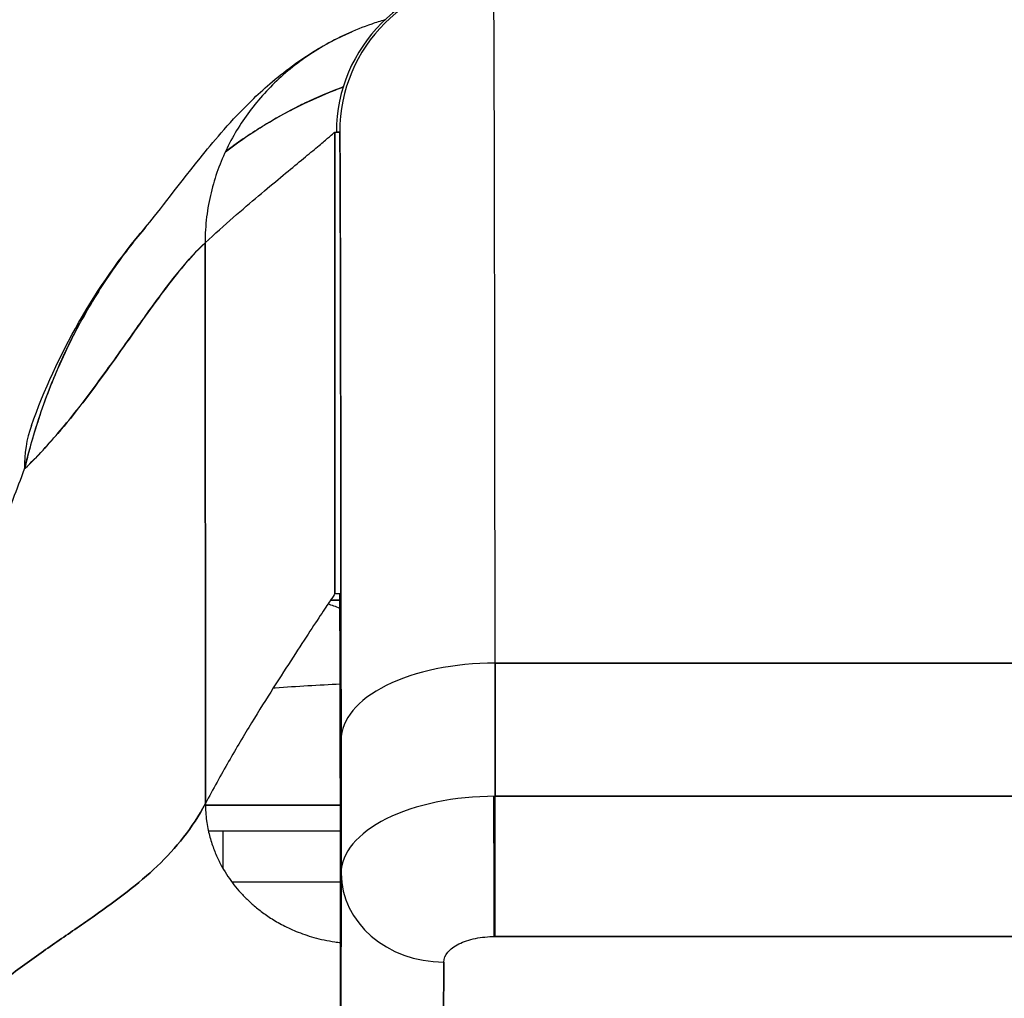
# Model space of a CAD drawing. Extents: x 785 to 1232, y 18 to 306.
# Tile 127 of 232: x 1046.322 to 1047.078, y 110.437 to 111.188. Entities that reach past the tile are written whole.
import ezdxf

# ---------------------------------------------------------------- set-up
doc = ezdxf.new("R2010")
doc.units = 0
doc.header["$LTSCALE"] = 4
doc.header["$MEASUREMENT"] = 0
doc.layers.get('0').update_dxf_attribs({"linetype": 'CONTINUOUS'})
doc.layers.get('DEFPOINTS').update_dxf_attribs({"linetype": 'CONTINUOUS'})
doc.styles.add('ROMANS', font='romans.shx')
doc.dimstyles.new('Default (ANSI)', dxfattribs={"dimscale": 20, "dimtxt": 0.07, "dimasz": 0.07, "dimexe": 0.125, "dimexo": 0.0625, "dimgap": 0.031496, "dimtad": 0, "dimtih": 1, "dimtoh": 1, "dimrnd": 1e-08, "dimzin": 0, "dimdsep": 46, "dimtxsty": 'ROMANS', "dimblk": 'Filled-1', "dimcen": 0.09, "dimdle": 0.393701, "dimclrd": 256, "dimclre": 256, "dimclrt": 256, "dimadec": 0, "dimazin": 0, "dimtfac": 0.928571, "dimtofl": 0, "dimtmove": 0, "dimatfit": 3, "dimfxl": 1, "dimtolj": 1, "dimtzin": 0, "dimlwd": -1, "dimlwe": -1, "dimarcsym": 0})

# ---------------------------------------------------------------- blocks, each defined once
blk = doc.blocks.new('Filled-1')
at = {"color": 0}
for p, q in [((0, 0), (-1, 0.17857)), ((-1, 0.17857), (-1, -0.17857)), ((-1, 0), (0, 0)), ((-1, -0.17857), (0, 0))]:
    blk.add_line(p, q, dxfattribs=at)
at = {"color": 0, "flags": 128}
blk.add_lwpolyline([(-1, -0.17857), (0, 0), (-1, 0.17857), (-1, -0.17857)], dxfattribs=at)
at = {"color": 0}
blk.add_solid([(-1, -0.17857), (0, 0), (-1, 0.17857), (-1, -0.17857)], dxfattribs=at)
blk = doc.blocks.new('*D10')
at = {"transparency": 16777216}
for p, q in [((1045.13786, 109.74667), (1045.13786, 116.19705)), ((1077.20036, 109.71542), (1077.20036, 116.19705)), ((1046.53786, 113.69705), (1056.60095, 113.69705)), ((1075.80036, 113.69705), (1065.73727, 113.69705))]:
    blk.add_line(p, q, dxfattribs=at)
at = {"layer": 'DEFPOINTS', "color": 0, "transparency": 16777216}
for p in [(1045.13786, 113.69705), (1045.13786, 108.49667), (1077.20036, 108.46542)]:
    blk.add_point(p, dxfattribs=at)
at = {"transparency": 16777216, "xscale": 1.400000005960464, "yscale": 1.400000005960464, "zscale": 1.400000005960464, "rotation": 180}
blk.add_blockref('Filled-1', (1045.13786, 113.69705), dxfattribs=at)
at = {"transparency": 16777216, "xscale": 1.400000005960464, "yscale": 1.400000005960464, "zscale": 1.400000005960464}
blk.add_blockref('Filled-1', (1077.20036, 113.69705), dxfattribs=at)
at = {"transparency": 16777216, "insert": (1061.16911, 113.69705), "char_height": 1.4, "attachment_point": 5, "style": 'ROMANS'}
blk.add_mtext('\\A1;\\fTahoma|b0|i0;\\H1.8200;(32.06)\\P\\fTahoma|b0|i0;\\H1.8200;(2 PL.)', dxfattribs=at)
blk = doc.blocks.new('*D11')
at = {"transparency": 16777216}
for p, q in [((1040.88786, 109.74667), (1040.88786, 116.19705)), ((1045.13786, 109.74667), (1045.13786, 116.19705)), ((1038.88786, 113.69705), (1036.64723, 113.69705)), ((1047.13786, 113.69705), (1049.13786, 113.69705))]:
    blk.add_line(p, q, dxfattribs=at)
at = {"layer": 'DEFPOINTS', "color": 0, "transparency": 16777216}
for p in [(1045.13786, 113.69705), (1040.88786, 108.49667), (1045.13786, 108.49667)]:
    blk.add_point(p, dxfattribs=at)
at = {"transparency": 16777216, "xscale": 2, "yscale": 2, "zscale": 2}
blk.add_blockref('Filled-1', (1040.88786, 113.69705), dxfattribs=at)
at = {"transparency": 16777216, "xscale": 2, "yscale": 2, "zscale": 2, "rotation": 180}
blk.add_blockref('Filled-1', (1045.13786, 113.69705), dxfattribs=at)
at = {"transparency": 16777216, "insert": (1032.96969, 113.69705), "char_height": 2, "attachment_point": 5, "style": 'ROMANS'}
blk.add_mtext('\\A1;4.25', dxfattribs=at)
blk = doc.blocks.new('*D13')
at = {"transparency": 16777216}
for p, q in [((1008.82536, 109.71542), (1008.82536, 123.99923)), ((1077.20036, 109.71542), (1077.20036, 123.99923)), ((1010.22536, 121.49923), (1032.85269, 121.49923)), ((1075.80036, 121.49923), (1053.17303, 121.49923))]:
    blk.add_line(p, q, dxfattribs=at)
at = {"layer": 'DEFPOINTS', "color": 0, "transparency": 16777216}
for p in [(1008.82536, 121.49923), (1008.82536, 108.46542), (1077.20036, 108.46542)]:
    blk.add_point(p, dxfattribs=at)
at = {"transparency": 16777216, "xscale": 1.400000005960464, "yscale": 1.400000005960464, "zscale": 1.400000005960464, "rotation": 180}
blk.add_blockref('Filled-1', (1008.82536, 121.49923), dxfattribs=at)
at = {"transparency": 16777216, "xscale": 1.400000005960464, "yscale": 1.400000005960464, "zscale": 1.400000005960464}
blk.add_blockref('Filled-1', (1077.20036, 121.49923), dxfattribs=at)
at = {"transparency": 16777216, "insert": (1043.01286, 121.49923), "char_height": 1.4, "attachment_point": 5, "style": 'ROMANS'}
blk.add_mtext('\\A1;\\fTahoma|b0|i0;\\H1.8200;(68.37)\\P\\fTahoma|b0|i0;\\H1.8200;OPENING WIDTH', dxfattribs=at)

msp = doc.modelspace()

# ---------------------------------------------------------------- linework, layer by layer
for p, q in [((1046.56374, 110.74757), (1046.56374, 111.1019)), ((1046.56374, 111.1019), (1046.56743, 111.1019)), ((1046.56374, 111.1019), (1046.56374, 110.74757)), ((1046.56743, 111.1019), (1046.56492, 111.1019)), ((1046.46437, 110.58658), (1046.46412, 111.01684)), ((1046.46412, 111.01684), (1046.46437, 110.58658)), ((1046.56046, 110.74275), (1046.56752, 110.74275)), ((1046.56752, 110.74275), (1046.56046, 110.74275)), ((1046.56743, 110.74757), (1046.56374, 110.74757)), ((1047.23788, 110.6944), (1046.6867, 110.6944)), ((1046.6867, 110.6944), (1047.23788, 110.6944)), ((1046.68677, 110.59211), (1046.6867, 110.6944)), ((1046.6867, 110.6944), (1046.68677, 110.59211)), ((1046.56846, 110.63534), (1046.56853, 110.53306)), ((1046.56853, 110.53306), (1046.56846, 110.63534)), ((1046.68677, 110.59211), (1047.23795, 110.59211)), ((1047.23796, 110.59211), (1046.68677, 110.59211)), ((1046.46438, 110.58527), (1046.56794, 110.58527)), ((1046.56794, 110.58527), (1046.46438, 110.58527)), ((1046.46665, 110.56559), (1046.56797, 110.56559)), ((1046.47785, 110.56559), (1046.47785, 110.53673)), ((1046.56814, 110.35589), (1046.56853, 110.53306)), ((1046.56853, 110.53306), (1046.56814, 110.35589)), ((1046.68674, 110.48455), (1047.23792, 110.48455)), ((1047.23792, 110.48455), (1046.68674, 110.48455)), ((1046.64693, 110.2877), (1046.64732, 110.46487)), ((1046.64732, 110.46487), (1046.64693, 110.2877)), ((1046.56814, 110.35589), (1046.56807, 110.45818)), ((1046.56807, 110.45818), (1046.56814, 110.35589))]:
    msp.add_line(p, q)
for centre, radius, start, end in [((1046.68303, 111.1019), 0.11811, 90, 180), ((1046.68554, 111.1019), 0.11811, 90, 180), ((1046.68554, 111.1019), 0.11811, 90, 179.99983), ((1046.68554, 110.74757), 0.11811, 180.00014, 182.15717), ((1046.68554, 110.74757), 0.11811, 182.28369, 182.28604), ((1046.53646, 110.66401), 0.07874, 66.72367, 73.83489)]:
    msp.add_arc(centre, radius, start, end)
for centre, major_axis, ratio, start_param, end_param in [((1046.68554, 110.16879), (0, 1.05122), 0.001274, 5.235988, 6.283185), ((1046.68554, 110.16879), (0, 1.05122), 0.001274, 5.235988, 6.283185), ((1046.56743, 110.16879), (0, 0.93311), 0.001274, 5.235988, 6.283185), ((1046.51594, 110.80978), (-0.18509, 0.06702), 0.665998, 6.096753, 6.099703), ((1046.51594, 110.80978), (-0.18509, 0.06702), 0.665998, 6.283145, 6.538921), ((1046.56743, 110.16879), (0, 0.57878), 0.001274, 5.235989, 6.283188), ((1046.68657, 110.63534), (-0.11811, -0.00009), 0.5, 4.710918, 6.281716), ((1046.68657, 110.63534), (-0.11811, -0.00009), 0.5, 4.710918, 6.281715), ((1046.68664, 110.53306), (-0.11811, -0.00009), 0.5, 4.710918, 6.281715), ((1046.68554, 110.16879), (0, 0.46067), 0.001274, 5.467569, 5.877733), ((1046.68554, 110.16879), (0, 0.46067), 0.001274, 5.467569, 5.877733), ((1046.68669, 110.55274), (0, 0.07874), 0.001274, 3.665191, 5.235988), ((1046.95437, 110.58523), (0.63976, -0.00006), 0.000044, 2.21939, 2.443303), ((1046.64727, 110.53306), (-0.07874, 0.00017), 0.866025, 0.002547, 1.573343), ((1046.95437, 110.52617), (-0.58071, 0.00005), 0.000044, 5.44032, 5.654334)]:
    msp.add_ellipse(centre, major_axis=major_axis, ratio=ratio, start_param=start_param, end_param=end_param)
for points, knots in [([(1046.60212, 111.18795), (1046.59868, 111.18696), (1046.5953, 111.18591), (1046.592, 111.18478), (1046.58523, 111.18248), (1046.57876, 111.17989), (1046.57257, 111.17706), (1046.56637, 111.17423), (1046.56047, 111.17116), (1046.55483, 111.16787), (1046.54919, 111.16459), (1046.54382, 111.16109), (1046.53871, 111.15741), (1046.5336, 111.15372), (1046.52876, 111.14985), (1046.52416, 111.14581), (1046.51957, 111.14177), (1046.51522, 111.13755), (1046.51113, 111.13317), (1046.50703, 111.1288), (1046.50318, 111.12426), (1046.49958, 111.11956), (1046.49597, 111.11486), (1046.49261, 111.11), (1046.4895, 111.10498), (1046.4864, 111.09997), (1046.48354, 111.09479), (1046.48095, 111.08945), (1046.47835, 111.0841), (1046.47602, 111.0786), (1046.47397, 111.07292), (1046.47192, 111.06724), (1046.47015, 111.06139), (1046.4687, 111.05536), (1046.46724, 111.04933), (1046.4661, 111.04313), (1046.46532, 111.03672), (1046.46454, 111.03031), (1046.46412, 111.02369), (1046.46412, 111.01684)], [0.167416, 0.167416, 0.167416, 0.167416, 0.2, 0.2, 0.2, 0.2666667, 0.2666667, 0.2666667, 0.3333333, 0.3333333, 0.3333333, 0.4, 0.4, 0.4, 0.4666667, 0.4666667, 0.4666667, 0.5333333, 0.5333333, 0.5333333, 0.6, 0.6, 0.6, 0.6666667, 0.6666667, 0.6666667, 0.7333333, 0.7333333, 0.7333333, 0.8, 0.8, 0.8, 0.8666667, 0.8666667, 0.8666667, 0.9333333, 0.9333333, 0.9333333, 1, 1, 1, 1]), ([(1046.4185, 111.02894), (1046.42581, 111.03753), (1046.44069, 111.05747), (1046.4702, 111.09417), (1046.48133, 111.10771), (1046.50494, 111.13124), (1046.51436, 111.13997), (1046.53274, 111.15402), (1046.53984, 111.15902), (1046.55632, 111.1691), (1046.56591, 111.17424), (1046.57664, 111.17887)], [0, 0, 0, 0, 0.755963, 0.755963, 1.131849, 1.131849, 1.32822, 1.32822, 1.431368, 1.431368, 1.538209, 1.538209, 1.538209, 1.538209]), ([(1046.5701, 111.13648), (1046.56955, 111.13628), (1046.56901, 111.13608), (1046.56846, 111.13587), (1046.55925, 111.13241), (1046.55013, 111.12853), (1046.54112, 111.12423), (1046.53935, 111.12338), (1046.53758, 111.12252), (1046.53581, 111.12164), (1046.5281, 111.1178), (1046.52049, 111.11365), (1046.51299, 111.10919), (1046.50332, 111.10345), (1046.49382, 111.09719), (1046.48454, 111.09042), (1046.48292, 111.08924), (1046.48131, 111.08804), (1046.4797, 111.08683)], [0.2548223, 0.2548223, 0.2548223, 0.2548223, 0.2585241, 0.2585241, 0.2585241, 0.3210109, 0.3210109, 0.3210109, 0.3333333, 0.3333333, 0.3333333, 0.3871157, 0.3871157, 0.3871157, 0.4564187, 0.4564187, 0.4564187, 0.4685106, 0.4685106, 0.4685106, 0.4685106]), ([(1046.4797, 111.08683), (1046.48785, 111.09298), (1046.49616, 111.09873), (1046.50462, 111.10407), (1046.51421, 111.11012), (1046.52397, 111.11566), (1046.5339, 111.12068), (1046.53465, 111.12106), (1046.53541, 111.12144), (1046.53618, 111.12182), (1046.54528, 111.12634), (1046.55451, 111.13044), (1046.56384, 111.1341), (1046.56592, 111.13491), (1046.56801, 111.13571), (1046.5701, 111.13648)], [0.5305648, 0.5305648, 0.5305648, 0.5305648, 0.5918842, 0.5918842, 0.5918842, 0.6613555, 0.6613555, 0.6613555, 0.6666667, 0.6666667, 0.6666667, 0.7302356, 0.7302356, 0.7302356, 0.7444397, 0.7444397, 0.7444397, 0.7444397]), ([(1046.46412, 111.01684), (1046.47167, 111.02383), (1046.47889, 111.03028), (1046.48573, 111.03628), (1046.49258, 111.04227), (1046.49905, 111.0478), (1046.50512, 111.05293), (1046.51119, 111.05805), (1046.51686, 111.06277), (1046.52209, 111.06711), (1046.52732, 111.07144), (1046.53212, 111.07539), (1046.53644, 111.07897), (1046.54077, 111.08254), (1046.54463, 111.08574), (1046.54798, 111.08854), (1046.55134, 111.09134), (1046.55419, 111.09375), (1046.55651, 111.09572), (1046.55883, 111.0977), (1046.56061, 111.09924), (1046.56183, 111.10029), (1046.56305, 111.10134), (1046.56369, 111.1019), (1046.56374, 111.1019)], [0, 0, 0, 0, 0.125, 0.125, 0.125, 0.25, 0.25, 0.25, 0.375, 0.375, 0.375, 0.5, 0.5, 0.5, 0.625, 0.625, 0.625, 0.75, 0.75, 0.75, 0.875, 0.875, 0.875, 1, 1, 1, 1]), ([(1046.56743, 111.1019), (1046.5675, 111.10187), (1046.56757, 111.0972), (1046.56764, 111.08781), (1046.5677, 111.07841), (1046.56777, 111.06429), (1046.56784, 111.04569), (1046.5679, 111.0271), (1046.56796, 111.00403), (1046.56802, 110.97687), (1046.56808, 110.9497), (1046.56814, 110.91844), (1046.56819, 110.88342), (1046.56825, 110.8484), (1046.5683, 110.80962), (1046.56834, 110.76815), (1046.56839, 110.72669), (1046.56842, 110.68254), (1046.56846, 110.63534)], [0, 0, 0, 0, 0.166667, 0.166667, 0.166667, 0.333333, 0.333333, 0.333333, 0.5, 0.5, 0.5, 0.666667, 0.666667, 0.666667, 0.833333, 0.833333, 0.833333, 1, 1, 1, 1]), ([(1046.4185, 111.02895), (1046.41447, 111.02422), (1046.4105, 111.01935), (1046.40661, 111.01433), (1046.4053, 111.01265), (1046.40401, 111.01095), (1046.40272, 111.00923), (1046.39393, 110.99755), (1046.38554, 110.98512), (1046.37775, 110.97217), (1046.37029, 110.95975), (1046.36338, 110.94686), (1046.35714, 110.93372), (1046.35645, 110.93227), (1046.35577, 110.93081), (1046.3551, 110.92935), (1046.34832, 110.91466), (1046.34235, 110.89966), (1046.33719, 110.88433), (1046.3327, 110.87097), (1046.32882, 110.85735), (1046.32558, 110.84344)], [0.6320039, 0.6320039, 0.6320039, 0.6320039, 0.6666667, 0.6666667, 0.6666667, 0.6782727, 0.6782727, 0.6782727, 0.7574117, 0.7574117, 0.7574117, 0.8333333, 0.8333333, 0.8333333, 0.8417294, 0.8417294, 0.8417294, 0.9263034, 0.9263034, 0.9263034, 1, 1, 1, 1]), ([(1046.32558, 110.84344), (1046.32819, 110.85408), (1046.33116, 110.86489), (1046.33455, 110.87571), (1046.33804, 110.88684), (1046.34197, 110.89798), (1046.34636, 110.90896), (1046.34974, 110.91741), (1046.35338, 110.92578), (1046.35727, 110.93399), (1046.35734, 110.93413), (1046.3574, 110.93426), (1046.35747, 110.9344), (1046.35874, 110.93709), (1046.36004, 110.93976), (1046.36137, 110.94241), (1046.36701, 110.95368), (1046.37311, 110.96465), (1046.37958, 110.97521), (1046.38623, 110.98607), (1046.39328, 110.99649), (1046.40062, 111.00642), (1046.40268, 111.00921), (1046.40476, 111.01195), (1046.40687, 111.01466), (1046.41068, 111.01956), (1046.41455, 111.02431), (1046.4185, 111.02894)], [0, 0, 0, 0, 0.0590886, 0.0590886, 0.0590886, 0.1198834, 0.1198834, 0.1198834, 0.1666667, 0.1666667, 0.1666667, 0.167443, 0.167443, 0.167443, 0.1827493, 0.1827493, 0.1827493, 0.2477615, 0.2477615, 0.2477615, 0.3145868, 0.3145868, 0.3145868, 0.3333333, 0.3333333, 0.3333333, 0.3672323, 0.3672323, 0.3672323, 0.3672323]), ([(1046.32558, 110.84344), (1046.32574, 110.84359), (1046.3259, 110.84375), (1046.32607, 110.8439), (1046.33536, 110.85282), (1046.34434, 110.8626), (1046.35301, 110.87286), (1046.36168, 110.88313), (1046.37005, 110.89388), (1046.37815, 110.90475), (1046.38625, 110.91561), (1046.39408, 110.92659), (1046.40166, 110.9373), (1046.40925, 110.94801), (1046.41659, 110.95846), (1046.42372, 110.96828), (1046.43084, 110.9781), (1046.43776, 110.98729), (1046.44448, 110.9955), (1046.4512, 111.00371), (1046.45774, 111.01094), (1046.46412, 111.01684)], [0, 0, 0, 0, 0.002892, 0.002892, 0.002892, 0.169077, 0.169077, 0.169077, 0.335261, 0.335261, 0.335261, 0.501446, 0.501446, 0.501446, 0.667631, 0.667631, 0.667631, 0.833815, 0.833815, 0.833815, 1, 1, 1, 1]), ([(1046.46412, 111.01684), (1046.45932, 111.0124), (1046.45444, 111.00721), (1046.44945, 111.00142), (1046.44446, 110.99563), (1046.43936, 110.98923), (1046.43416, 110.98238), (1046.42895, 110.97552), (1046.42363, 110.96822), (1046.41819, 110.9606), (1046.41274, 110.95299), (1046.40717, 110.94508), (1046.40146, 110.93702), (1046.39576, 110.92896), (1046.38991, 110.92075), (1046.38391, 110.91255), (1046.37792, 110.90436), (1046.37177, 110.89617), (1046.36546, 110.88816), (1046.35916, 110.88015), (1046.35269, 110.87231), (1046.34604, 110.8648), (1046.3394, 110.85729), (1046.33258, 110.85012), (1046.32558, 110.84344)], [0, 0, 0, 0, 0.125, 0.125, 0.125, 0.25, 0.25, 0.25, 0.375, 0.375, 0.375, 0.5, 0.5, 0.5, 0.625, 0.625, 0.625, 0.75, 0.75, 0.75, 0.875, 0.875, 0.875, 1, 1, 1, 1]), ([(1046.27139, 110.7109), (1046.27754, 110.72474), (1046.28371, 110.73889), (1046.28982, 110.75331), (1046.29217, 110.75884), (1046.2945, 110.76441), (1046.29683, 110.77002), (1046.29697, 110.77035), (1046.29711, 110.77068), (1046.29725, 110.77102), (1046.30085, 110.77972), (1046.30443, 110.78852), (1046.30798, 110.79745), (1046.31394, 110.81249), (1046.31981, 110.82788), (1046.32558, 110.84344)], [0, 0, 0, 0, 0.333333, 0.333333, 0.333333, 0.461137, 0.461137, 0.461137, 0.468697, 0.468697, 0.468697, 0.666667, 0.666667, 0.666667, 1, 1, 1, 1]), ([(1046.56374, 110.74757), (1046.5637, 110.74757), (1046.56286, 110.74634), (1046.56132, 110.74404), (1046.55978, 110.74174), (1046.55754, 110.73839), (1046.55472, 110.73414), (1046.5519, 110.72988), (1046.54849, 110.72473), (1046.54461, 110.71883), (1046.54073, 110.71292), (1046.53637, 110.70626), (1046.53165, 110.69897), (1046.52692, 110.69168), (1046.52183, 110.68377), (1046.51648, 110.67532), (1046.51113, 110.66687), (1046.50553, 110.65789), (1046.49978, 110.64845), (1046.49403, 110.63901), (1046.48813, 110.62911), (1046.48219, 110.61879), (1046.47625, 110.60848), (1046.47027, 110.59774), (1046.46437, 110.58658)], [0, 0, 0, 0, 0.125, 0.125, 0.125, 0.25, 0.25, 0.25, 0.375, 0.375, 0.375, 0.5, 0.5, 0.5, 0.625, 0.625, 0.625, 0.75, 0.75, 0.75, 0.875, 0.875, 0.875, 1, 1, 1, 1]), ([(1046.56807, 110.45818), (1046.56805, 110.48739), (1046.56802, 110.51473), (1046.568, 110.54046), (1046.56797, 110.56618), (1046.56794, 110.59028), (1046.5679, 110.61204), (1046.56787, 110.63379), (1046.56784, 110.65319), (1046.5678, 110.67005), (1046.56776, 110.68691), (1046.56772, 110.70122), (1046.56768, 110.71276), (1046.56764, 110.7243), (1046.5676, 110.73305), (1046.56756, 110.73887), (1046.56752, 110.74469), (1046.56747, 110.74757), (1046.56743, 110.74757)], [0, 0, 0, 0, 0.166667, 0.166667, 0.166667, 0.333333, 0.333333, 0.333333, 0.5, 0.5, 0.5, 0.666667, 0.666667, 0.666667, 0.833333, 0.833333, 0.833333, 1, 1, 1, 1]), ([(1046.56807, 110.45809), (1046.56803, 110.51223), (1046.56798, 110.56186), (1046.56786, 110.64365), (1046.56779, 110.67715), (1046.56765, 110.72496), (1046.56755, 110.74109), (1046.5675, 110.74394), (1046.5675, 110.74404), (1046.5675, 110.74404)], [0, 0, 0, 0, 0.476365, 0.476365, 0.943962, 0.943962, 1.410967, 1.410967, 1.438147, 1.438147, 1.438147, 1.438147]), ([(1046.56778, 110.67815), (1046.5514, 110.67729), (1046.53473, 110.67632), (1046.51788, 110.67521), (1046.51737, 110.67517), (1046.51686, 110.67514), (1046.51635, 110.6751)], [0.2758512, 0.2758512, 0.2758512, 0.2758512, 0.33333333, 0.33333333, 0.33333333, 0.33507899, 0.33507899, 0.33507899, 0.33507899]), ([(1046.46437, 110.58658), (1046.45938, 110.57716), (1046.45374, 110.5686), (1046.44755, 110.56067), (1046.44135, 110.55274), (1046.43459, 110.54545), (1046.42736, 110.53856), (1046.42014, 110.53167), (1046.41244, 110.52518), (1046.40437, 110.51888), (1046.3963, 110.51259), (1046.38785, 110.50647), (1046.37912, 110.50034), (1046.37039, 110.49421), (1046.36138, 110.48806), (1046.35217, 110.4817), (1046.34296, 110.47533), (1046.33356, 110.46876), (1046.32406, 110.4618), (1046.31456, 110.45485), (1046.30496, 110.44751), (1046.29535, 110.43964), (1046.28575, 110.43177), (1046.27613, 110.42337), (1046.2666, 110.41431)], [0, 0, 0, 0, 0.125, 0.125, 0.125, 0.25, 0.25, 0.25, 0.375, 0.375, 0.375, 0.5, 0.5, 0.5, 0.625, 0.625, 0.625, 0.75, 0.75, 0.75, 0.875001, 0.875001, 0.875001, 1, 1, 1, 1]), ([(1046.2666, 110.41431), (1046.27613, 110.42337), (1046.28574, 110.43177), (1046.29535, 110.43964), (1046.30495, 110.44751), (1046.31456, 110.45484), (1046.32406, 110.4618), (1046.33356, 110.46876), (1046.34296, 110.47533), (1046.35216, 110.48169), (1046.36137, 110.48806), (1046.37039, 110.49421), (1046.37912, 110.50034), (1046.38785, 110.50647), (1046.3963, 110.51258), (1046.40437, 110.51888), (1046.41244, 110.52518), (1046.42013, 110.53167), (1046.42736, 110.53856), (1046.43459, 110.54545), (1046.44135, 110.55274), (1046.44755, 110.56067), (1046.45374, 110.5686), (1046.45938, 110.57716), (1046.46437, 110.58658)], [0, 0, 0, 0, 0.124961, 0.124961, 0.124961, 0.249967, 0.249967, 0.249967, 0.374972, 0.374972, 0.374972, 0.499978, 0.499978, 0.499978, 0.624983, 0.624983, 0.624983, 0.749989, 0.749989, 0.749989, 0.874994, 0.874994, 0.874994, 1, 1, 1, 1]), ([(1046.46437, 110.58658), (1046.46437, 110.58189), (1046.4647, 110.57751), (1046.46526, 110.57342), (1046.46581, 110.56932), (1046.4666, 110.56552), (1046.46752, 110.56197), (1046.46844, 110.55842), (1046.46949, 110.55513), (1046.47063, 110.55206), (1046.47178, 110.54898), (1046.47302, 110.54612), (1046.47431, 110.54344), (1046.47561, 110.54075), (1046.47696, 110.53823), (1046.47837, 110.53583), (1046.47977, 110.53344), (1046.48124, 110.53117), (1046.48275, 110.529), (1046.48427, 110.52682), (1046.48585, 110.52472), (1046.4875, 110.52269), (1046.48915, 110.52065), (1046.49089, 110.51866), (1046.49273, 110.51671), (1046.49457, 110.51475), (1046.49651, 110.51281), (1046.4986, 110.51089), (1046.5007, 110.50896), (1046.50294, 110.50705), (1046.50538, 110.50514), (1046.50659, 110.50418), (1046.50786, 110.50322), (1046.50918, 110.50227), (1046.5105, 110.50131), (1046.51188, 110.50036), (1046.51332, 110.49941), (1046.51476, 110.49846), (1046.51627, 110.49752), (1046.51784, 110.49658), (1046.51942, 110.49565), (1046.52106, 110.49472), (1046.52278, 110.4938), (1046.52451, 110.49287), (1046.52631, 110.49196), (1046.52819, 110.49107), (1046.53008, 110.49018), (1046.53205, 110.48931), (1046.53411, 110.48846), (1046.53618, 110.48762), (1046.53833, 110.4868), (1046.54059, 110.48602), (1046.54285, 110.48524), (1046.54521, 110.4845), (1046.54767, 110.48381), (1046.55014, 110.48312), (1046.55272, 110.48247), (1046.5554, 110.48189), (1046.55808, 110.48131), (1046.56088, 110.4808), (1046.56378, 110.48037), (1046.56518, 110.48017), (1046.5666, 110.47998), (1046.56805, 110.47982)], [0, 0, 0, 0, 0.0625, 0.0625, 0.0625, 0.125, 0.125, 0.125, 0.1875, 0.1875, 0.1875, 0.25, 0.25, 0.25, 0.3125, 0.3125, 0.3125, 0.375, 0.375, 0.375, 0.4375, 0.4375, 0.4375, 0.5, 0.5, 0.5, 0.5625, 0.5625, 0.5625, 0.625, 0.625, 0.625, 0.65625, 0.65625, 0.65625, 0.6875, 0.6875, 0.6875, 0.71875, 0.71875, 0.71875, 0.75, 0.75, 0.75, 0.78125, 0.78125, 0.78125, 0.8125, 0.8125, 0.8125, 0.84375, 0.84375, 0.84375, 0.875, 0.875, 0.875, 0.90625, 0.90625, 0.90625, 0.9375, 0.9375, 0.9375, 0.9525456, 0.9525456, 0.9525456, 0.9525456]), ([(1046.47197, 110.56559), (1046.47251, 110.56559), (1046.47303, 110.56559), (1046.47353, 110.56559), (1046.47354, 110.56559), (1046.47355, 110.56559), (1046.47356, 110.56559)], [0.5664779, 0.5664779, 0.5664779, 0.5664779, 0.6666667, 0.6666667, 0.6666667, 0.6683871, 0.6683871, 0.6683871, 0.6683871]), ([(1046.64732, 110.46487), (1046.64743, 110.4676), (1046.64843, 110.4701), (1046.65038, 110.47244), (1046.65234, 110.47478), (1046.65527, 110.47696), (1046.65891, 110.47878), (1046.66256, 110.4806), (1046.66692, 110.48206), (1046.67161, 110.48303), (1046.67629, 110.48401), (1046.68129, 110.4845), (1046.68674, 110.48455)], [0, 0, 0, 0, 0.25, 0.25, 0.25, 0.5, 0.5, 0.5, 0.75, 0.75, 0.75, 1, 1, 1, 1])]:
    msp.add_open_spline(points, degree=3, knots=knots)
for points in [[(1046.33085, 110.87681), (1046.3505, 110.93107), (1046.37913, 110.98277), (1046.41856, 111.02902)], [(1046.56752, 110.74338), (1046.56752, 110.74338), (1046.56752, 110.74338), (1046.56752, 110.74337)], [(1046.46665, 110.56557), (1046.46708, 110.56558), (1046.4675, 110.56559), (1046.46792, 110.56559)]]:
    msp.add_open_spline(points, degree=3)

# ---------------------------------------------------------------- dimensions: what is measured, and where the dimension line sits
for base, p1, p2, text, picture, middle in [((1008.8253618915, 121.4992303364), (1077.2003618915, 108.4654159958), (1008.8253618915, 108.4654159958), '\\fTahoma|b0|i0;\\H1.8200;(<>)\\P\\fTahoma|b0|i0;\\H1.8200;OPENING WIDTH', '*D13', (1043.0128618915, 121.4992303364)), ((1045.13786, 113.69705), (1077.20036, 108.46542), (1045.13786, 108.49667), '\\fTahoma|b0|i0;\\H1.8200;(<>)\\P\\fTahoma|b0|i0;\\H1.8200;(2 PL.)', '*D10', (1061.16911, 113.69705))]:
    dim = msp.add_linear_dim(base=base, p1=p1, p2=p2, angle=180, text=text, dimstyle='Default (ANSI)', override={"dimgap": 0.031496, "dimtih": 0, "dimtoh": 0, "dimdec": 2, "dimtol": 0, "dimlim": 0, "dimtp": 0, "dimtm": 0, "dimtdec": 2, "dimatfit": 1})
    dim.commit()
    dim.dimension.update_dxf_attribs({"geometry": picture, "text_midpoint": middle, "dimtype": 160})
dim = msp.add_linear_dim(base=(1045.13786, 113.69705), p1=(1040.88786, 108.49667), p2=(1045.13786, 108.49667), angle=180, dimstyle='Default (ANSI)', override={"dimtxt": 0.1, "dimasz": 0.1, "dimgap": 0.031496, "dimtih": 0, "dimtoh": 0, "dimdec": 2, "dimtol": 0, "dimlim": 0, "dimtp": 0, "dimtm": 0, "dimtdec": 2, "dimatfit": 1})
dim.commit()
dim.dimension.update_dxf_attribs({"geometry": '*D11', "text_midpoint": (1032.96969, 113.69705), "dimtype": 160})

doc.saveas('drawing.dxf')
